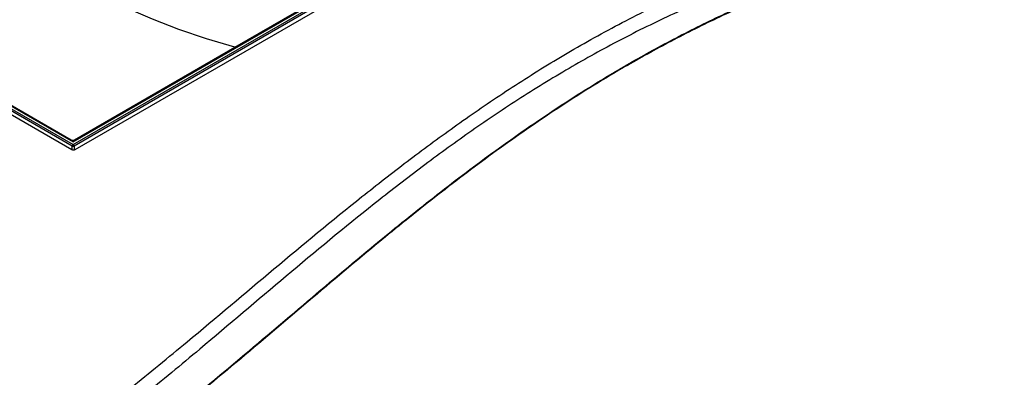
# Paper-space layout 'Sheet1' of a CAD drawing. Header units: millimetres. Extents: x -7 to 413, y -20 to 277.
# Tile 86 of 108: x 317 to 360, y 224 to 240. Entities that reach past the tile are written whole.
import ezdxf

# ---------------------------------------------------------------- set-up
doc = ezdxf.new("R2010")
doc.units = ezdxf.units.MM

psp = doc.layouts.new('Sheet1')

# ---------------------------------------------------------------- linework, layer by layer
at = {"color": 7, "linetype": 'Continuous', "lineweight": 25}
for p, q in [((319.054, 234.561), (344.676, 249.352)), ((319.054, 234.677), (344.475, 249.352)), ((344.719, 249.28), (319.096, 234.489)), ((319.145, 234.337), (344.997, 249.261)), ((326.113, 238.801), (344.286, 249.292)), ((306.869, 241.342), (319.003, 234.337)), ((319.012, 234.489), (307.107, 241.361)), ((307.15, 241.433), (319.054, 234.561)), ((307.351, 241.433), (319.054, 234.677)), ((307.524, 241.376), (318.979, 234.764)), ((319.12, 234.764), (326.113, 238.801))]:
    psp.add_line(p, q, dxfattribs=at)
at = {"color": 8, "linetype": 'Continuous', "lineweight": 25}
for p, q in [((318.979, 234.764), (318.979, 234.72)), ((319.12, 234.764), (319.12, 234.715)), ((319.012, 234.333), (319.012, 234.489)), ((319.096, 234.489), (319.096, 234.322))]:
    psp.add_line(p, q, dxfattribs=at)
at = {"color": 7, "linetype": 'Continuous', "lineweight": 25, "flags": 128}
for points in [[(326.113, 238.801), (324.875, 239.169), (323.674, 239.576), (322.516, 240.023), (321.402, 240.506), (320.337, 241.024), (319.325, 241.576), (318.368, 242.161), (317.47, 242.775), (316.633, 243.418), (315.861, 244.087), (315.154, 244.78), (314.517, 245.495)], [(319.046, 234.681), (319.049, 234.681), (319.063, 234.682)]]:
    psp.add_lwpolyline(points, dxfattribs=at)
at = {"color": 7, "linetype": 'Continuous', "lineweight": 25}
for centre, radius, start, end in [((319.049, 234.9), 0.154, 242.6103, 297.3902), ((319.104, 234.483), 0.0927, 122.6959, 176.149), ((319.054, 234.578), 0.0984, 244.4721, 295.5287), ((319.004, 234.483), 0.0927, 3.8497, 57.3046)]:
    psp.add_arc(centre, radius, start, end, dxfattribs=at)
psp.add_ellipse((319.074, 234.378), major_axis=(0.1, 0), ratio=0.577464, start_param=3.927143, end_param=5.497635, dxfattribs=at)
for points, knots in [([(292.118, 210.59), (292.625, 210.657), (294, 210.839), (296.202, 211.238), (298.693, 211.812), (301.107, 212.493), (303.432, 213.267), (305.65, 214.121), (307.759, 215.047), (309.766, 216.032), (311.951, 217.217), (314.274, 218.619), (316.706, 220.248), (319.135, 222.019), (321.572, 223.922), (324.497, 226.324), (327.809, 229.13), (330.984, 231.764), (333.621, 233.823), (335.661, 235.33), (337.788, 236.796), (340.021, 238.213), (342.385, 239.565), (344.888, 240.84), (347.524, 242.023), (350.276, 243.112), (352.213, 243.74), (353.179, 244.053)], [0, 0, 0, 0, 0.0181844, 0.0492811, 0.0804962, 0.1117804, 0.1430495, 0.1741918, 0.2048489, 0.2355321, 0.2661989, 0.3095315, 0.352901, 0.3962582, 0.4461801, 0.4961067, 0.573894, 0.651674, 0.6902418, 0.7288301, 0.7674001, 0.8059431, 0.8446974, 0.883574, 0.9224649, 0.9612895, 1, 1, 1, 1]), ([(294.212, 209.583), (295.019, 209.713), (296.634, 209.973), (298.997, 210.468), (301.479, 211.081), (304.047, 211.848), (306.672, 212.785), (309.185, 213.829), (311.581, 214.964), (313.857, 216.179), (316.094, 217.512), (318.288, 218.96), (320.454, 220.512), (322.957, 222.431), (325.762, 224.727), (328.891, 227.387), (331.771, 229.824), (334.464, 232.014), (336.986, 233.949), (339.637, 235.824), (342.139, 237.419), (344.46, 238.746), (346.548, 239.828), (348.733, 240.846), (351.012, 241.788), (353.249, 242.596), (355.424, 243.277), (357.511, 243.853), (358.945, 244.179), (359.662, 244.342)], [0, 0, 0, 0, 0.027717, 0.05546, 0.083177, 0.117121, 0.151185, 0.185354, 0.219572, 0.253751, 0.287773, 0.32568, 0.363607, 0.401527, 0.462639, 0.523763, 0.584887, 0.631004, 0.677154, 0.723264, 0.769326, 0.800145, 0.831038, 0.861937, 0.892791, 0.923577, 0.949045, 0.974532, 1, 1, 1, 1]), ([(359.686, 244.279), (358.97, 244.12), (357.536, 243.801), (355.449, 243.233), (353.274, 242.559), (351.037, 241.756), (348.758, 240.818), (346.573, 239.804), (344.485, 238.724), (342.165, 237.399), (339.663, 235.806), (337.012, 233.932), (334.49, 231.998), (331.797, 229.809), (328.917, 227.371), (325.789, 224.711), (322.983, 222.415), (320.481, 220.495), (318.315, 218.941), (316.12, 217.491), (313.883, 216.156), (311.606, 214.94), (309.209, 213.801), (306.695, 212.755), (304.07, 211.814), (301.501, 211.041), (299.018, 210.423), (296.653, 209.921), (295.037, 209.654), (294.23, 209.521)], [0, 0, 0, 0, 0.0254296, 0.0508787, 0.0763087, 0.1070663, 0.1378927, 0.1687637, 0.19963, 0.2304211, 0.2764661, 0.3225589, 0.3686921, 0.4147922, 0.4759156, 0.5370396, 0.5981514, 0.6360842, 0.6740234, 0.7119423, 0.7459924, 0.7801988, 0.8144449, 0.8486418, 0.8827347, 0.9167087, 0.9444636, 0.9722443, 1, 1, 1, 1]), ([(353.689, 243.24), (353.091, 243.082), (351.896, 242.766), (349.846, 242.116), (347.563, 241.276), (345.102, 240.21), (342.762, 239.049), (340.497, 237.785), (338.307, 236.426), (336.181, 234.982), (334.147, 233.493), (331.513, 231.447), (328.345, 228.82), (325.044, 226.004), (322.131, 223.586), (319.698, 221.657), (317.27, 219.857), (314.836, 218.193), (312.509, 216.751), (310.316, 215.524), (308.296, 214.494), (306.179, 213.516), (303.958, 212.604), (301.636, 211.758), (299.23, 210.975), (296.759, 210.247), (295.06, 209.804), (294.212, 209.583)], [0, 0, 0, 0, 0.0237284, 0.0474568, 0.0840997, 0.1208221, 0.1575719, 0.1942522, 0.2331839, 0.2721463, 0.3111292, 0.3500889, 0.4291391, 0.5081986, 0.5591873, 0.6101713, 0.6547022, 0.6992452, 0.7437526, 0.7754838, 0.8072309, 0.8389543, 0.8711102, 0.9033622, 0.9356349, 0.9678637, 1, 1, 1, 1])]:
    psp.add_open_spline(points, degree=3, knots=knots, dxfattribs=at)

doc.saveas('drawing.dxf')
